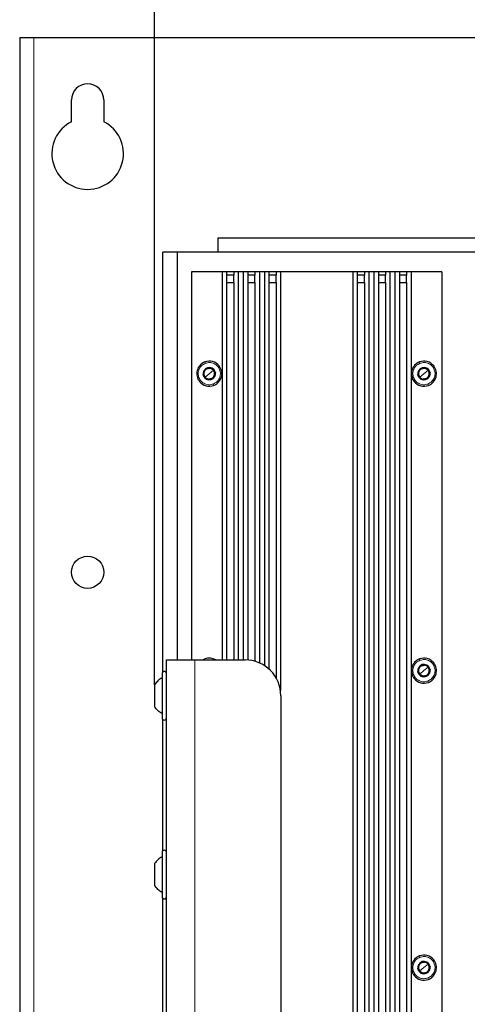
# Paper-space layout 'Blatt3' of a CAD drawing. Header units: millimetres. Extents: x 5 to 418, y 2 to 292.
# Tile 94 of 100: x 297 to 318, y 206 to 252. Entities that reach past the tile are written whole.
import ezdxf

# ---------------------------------------------------------------- set-up
doc = ezdxf.new("R2010")
doc.units = ezdxf.units.MM
doc.layers.add('SLD-0', color=7, linetype='Continuous')
doc.styles.add('SLDTEXTSTYLE0', font='TXT', dxfattribs={"width": 0.605})
doc.dimstyles.new('SLDDIMSTYLE0', dxfattribs={"dimtxt": 3.5, "dimasz": 3.302, "dimexe": 0, "dimexo": 0.0625, "dimgap": 0.875, "dimtad": 1, "dimdec": 0, "dimlfac": 6, "dimrnd": 1e-09, "dimzin": 12, "dimdsep": 46, "dimtxsty": 'SLDTEXTSTYLE0', "dimsah": 1, "dimcen": 0.09, "dimadec": 0, "dimazin": 3, "dimtfac": 1, "dimtofl": 0, "dimtmove": 0, "dimatfit": 3, "dimfxl": 1, "dimfrac": 2, "dimtolj": 1, "dimtzin": 12, "dimarcsym": 0})

# ---------------------------------------------------------------- blocks, each defined once
blk = doc.blocks.new('_D_23')
at = {"layer": 'SLD-0', "color": 7}
for p, q in [((303.059, 221.188), (303.059, 262.341)), ((384.826, 221.188), (384.826, 262.341)), ((384.826, 261.341), (303.059, 261.341))]:
    blk.add_line(p, q, dxfattribs=at)
for points in [[(303.059, 261.341), (306.361, 260.833), (306.361, 261.849)], [(384.826, 261.341), (381.524, 261.849), (381.524, 260.833)]]:
    blk.add_solid(points, dxfattribs=at)
at = {"layer": 'SLD-0', "color": 7, "insert": (339.932, 265.853), "char_height": 3.5, "attachment_point": 1, "style": 'SLDTEXTSTYLE0'}
blk.add_mtext('491', dxfattribs=at)

psp = doc.layouts.new('Blatt3')

# ---------------------------------------------------------------- linework, layer by layer
at = {"color": 7, "linetype": 'Continuous', "lineweight": 25}
for p, q in [((296.7756, 251.3413), (296.7756, 92.1746)), ((296.7756, 251.3413), (297.4423, 251.3413)), ((297.4423, 251.3413), (390.4423, 251.3413)), ((299.1923, 247.413), (299.1923, 248.4246)), ((300.6923, 248.4246), (300.6923, 247.413)), ((306.0256, 242.0079), (381.859, 242.0079)), ((306.0256, 241.3413), (306.0256, 242.0079)), ((303.4423, 221.7825), (303.4423, 241.3413)), ((304.109, 241.3413), (303.4423, 241.3413)), ((304.109, 241.3413), (304.109, 222.3413)), ((383.7756, 241.3413), (304.109, 241.3413)), ((304.7756, 240.4246), (304.7756, 222.3413)), ((306.2082, 240.4246), (304.7756, 240.4246)), ((306.2082, 240.4246), (306.2082, 222.3413)), ((306.4169, 240.4246), (306.2082, 240.4246)), ((306.4169, 240.4246), (306.4169, 240.2579)), ((306.7503, 240.4246), (306.4169, 240.4246)), ((306.7503, 240.4246), (306.7503, 240.2579)), ((306.959, 240.4246), (306.7503, 240.4246)), ((306.959, 240.4246), (306.959, 222.3413)), ((307.1916, 240.4246), (306.959, 240.4246)), ((307.1916, 240.4246), (307.1916, 222.3413)), ((307.4003, 240.4246), (307.1916, 240.4246)), ((307.4003, 240.4246), (307.4003, 240.2579)), ((307.7336, 240.4246), (307.4003, 240.4246)), ((307.7336, 240.4246), (307.7336, 240.2579)), ((307.9423, 240.4246), (307.7336, 240.4246)), ((307.9423, 240.4246), (307.9423, 222.2021)), ((308.1749, 240.4246), (307.9423, 240.4246)), ((308.1749, 240.4246), (308.1749, 222.0778)), ((308.3836, 240.4246), (308.1749, 240.4246)), ((308.3836, 240.4246), (308.3836, 240.2579)), ((308.7169, 240.4246), (308.3836, 240.4246)), ((308.7169, 240.4246), (308.7169, 240.2579)), ((308.9256, 240.4246), (308.7169, 240.4246)), ((308.9256, 240.4246), (308.9256, 220.9097)), ((312.2923, 240.4246), (308.9256, 240.4246)), ((312.2923, 240.4246), (312.2923, 153.6746)), ((312.501, 240.4246), (312.2923, 240.4246)), ((312.501, 240.4246), (312.501, 240.2579)), ((312.8343, 240.4246), (312.501, 240.4246)), ((312.8343, 240.4246), (312.8343, 240.2579)), ((313.043, 240.4246), (312.8343, 240.4246)), ((313.043, 240.4246), (313.043, 153.6746)), ((313.2756, 240.4246), (313.043, 240.4246)), ((313.2756, 240.4246), (313.2756, 153.6746)), ((313.4843, 240.4246), (313.2756, 240.4246)), ((313.4843, 240.4246), (313.4843, 240.2579)), ((313.8176, 240.4246), (313.4843, 240.4246)), ((313.8176, 240.4246), (313.8176, 240.2579)), ((314.0263, 240.4246), (313.8176, 240.4246)), ((314.0263, 240.4246), (314.0263, 153.6746)), ((314.259, 240.4246), (314.0263, 240.4246)), ((314.259, 240.4246), (314.259, 153.6746)), ((314.4676, 240.4246), (314.259, 240.4246)), ((314.4676, 240.4246), (314.4676, 240.2579)), ((314.801, 240.4246), (314.4676, 240.4246)), ((314.801, 240.4246), (314.801, 240.2579)), ((315.0097, 240.4246), (314.801, 240.4246)), ((315.0097, 240.4246), (315.0097, 153.6465)), ((316.4423, 240.4246), (315.0097, 240.4246)), ((316.4423, 240.4246), (316.4423, 153.6746)), ((306.4169, 240.2579), (306.4169, 239.9246)), ((306.7503, 240.2579), (306.4169, 240.2579)), ((306.4169, 239.9246), (306.4169, 222.3413)), ((306.4169, 239.9246), (306.7503, 239.9246)), ((306.7503, 239.9246), (306.7503, 240.2579)), ((306.7503, 239.9246), (306.7503, 222.3413)), ((307.4003, 240.2579), (307.4003, 239.9246)), ((307.7336, 240.2579), (307.4003, 240.2579)), ((307.4003, 239.9246), (307.4003, 222.3366)), ((307.4003, 239.9246), (307.7336, 239.9246)), ((307.7336, 239.9246), (307.7336, 240.2579)), ((307.7336, 239.9246), (307.7336, 222.2771)), ((308.3836, 240.2579), (308.3836, 239.9246)), ((308.7169, 240.2579), (308.3836, 240.2579)), ((308.3836, 239.9246), (308.3836, 221.9197)), ((308.3836, 239.9246), (308.7169, 239.9246)), ((308.7169, 239.9246), (308.7169, 240.2579)), ((308.7169, 239.9246), (308.7169, 221.5115)), ((312.501, 240.2579), (312.501, 239.9246)), ((312.8343, 240.2579), (312.501, 240.2579)), ((312.501, 239.9246), (312.501, 153.6746)), ((312.501, 239.9246), (312.8343, 239.9246)), ((312.8343, 239.9246), (312.8343, 240.2579)), ((312.8343, 239.9246), (312.8343, 153.6746)), ((313.4843, 240.2579), (313.4843, 239.9246)), ((313.8176, 240.2579), (313.4843, 240.2579)), ((313.4843, 239.9246), (313.4843, 153.6746)), ((313.4843, 239.9246), (313.8176, 239.9246)), ((313.8176, 239.9246), (313.8176, 240.2579)), ((313.8176, 239.9246), (313.8176, 153.6746)), ((314.4676, 240.2579), (314.4676, 239.9246)), ((314.801, 240.2579), (314.4676, 240.2579)), ((314.4676, 239.9246), (314.4676, 153.6746)), ((314.4676, 239.9246), (314.801, 239.9246)), ((314.801, 239.9246), (314.801, 240.2579)), ((314.801, 239.9246), (314.801, 153.6746)), ((305.7131, 235.9438), (305.8037, 235.8314)), ((305.8037, 235.8314), (305.8942, 235.719)), ((315.7131, 235.9438), (315.8037, 235.8314)), ((315.8037, 235.8314), (315.8942, 235.719)), ((305.4142, 235.5178), (305.3237, 235.6302)), ((305.5048, 235.4054), (305.4142, 235.5178)), ((315.4142, 235.5178), (315.3237, 235.6302)), ((315.5048, 235.4054), (315.4142, 235.5178)), ((303.609, 222.3413), (304.9423, 222.3413)), ((303.609, 202.3413), (303.609, 222.3413)), ((304.9423, 222.3413), (307.2756, 222.3413)), ((305.3085, 222.3413), (305.4014, 222.3864)), ((315.7131, 222.1105), (315.8037, 221.9981)), ((315.8037, 221.9981), (315.8942, 221.8857)), ((303.409, 221.7079), (303.409, 219.6413)), ((315.4142, 221.6845), (315.3237, 221.7969)), ((315.5048, 221.5721), (315.4142, 221.6845)), ((303.059, 221.1879), (303.059, 220.1613)), ((308.9423, 220.6746), (308.9423, 204.0079)), ((303.4423, 213.4491), (303.4423, 219.5667)), ((303.409, 213.3746), (303.409, 211.3079)), ((303.059, 212.8546), (303.059, 211.8279)), ((303.4423, 205.1158), (303.4423, 211.2334)), ((315.7131, 208.2772), (315.8037, 208.1647)), ((315.4142, 207.8511), (315.3237, 207.9635)), ((315.5048, 207.7387), (315.4142, 207.8511)), ((315.8037, 208.1647), (315.8942, 208.0523))]:
    psp.add_line(p, q, dxfattribs=at)
at = {"color": 7, "linetype": 'Continuous', "lineweight": 18}
for p, q in [((297.4423, 251.3413), (297.4423, 92.1746)), ((305.4014, 236.2198), (305.4251, 236.1575)), ((315.4014, 236.2198), (315.4251, 236.1575)), ((305.609, 235.6746), (305.8037, 235.8314)), ((305.8037, 235.8314), (305.8348, 235.8565)), ((315.609, 235.6746), (315.8037, 235.8314)), ((315.8037, 235.8314), (315.8348, 235.8565)), ((305.4142, 235.5178), (305.3831, 235.4927)), ((305.609, 235.6746), (305.4142, 235.5178)), ((315.4142, 235.5178), (315.3831, 235.4927)), ((315.609, 235.6746), (315.4142, 235.5178)), ((305.8165, 235.1295), (305.7928, 235.1918)), ((315.8165, 235.1295), (315.7928, 235.1918)), ((304.9423, 202.3413), (304.9423, 222.3413)), ((305.4014, 222.3864), (305.4186, 222.3413)), ((315.4014, 222.3864), (315.4251, 222.3241)), ((315.609, 221.8413), (315.8037, 221.9981)), ((315.8037, 221.9981), (315.8348, 222.0232)), ((315.4142, 221.6845), (315.3831, 221.6594)), ((315.609, 221.8413), (315.4142, 221.6845)), ((315.8165, 221.2961), (315.7928, 221.3584)), ((315.4014, 208.5531), (315.4251, 208.4908)), ((315.4142, 207.8511), (315.3831, 207.826)), ((315.609, 208.0079), (315.4142, 207.8511)), ((315.609, 208.0079), (315.8037, 208.1647)), ((315.8037, 208.1647), (315.8348, 208.1898)), ((315.8165, 207.4628), (315.7928, 207.5251))]:
    psp.add_line(p, q, dxfattribs=at)
at = {"color": 7, "linetype": 'Continuous', "lineweight": 25}
psp.add_circle((299.9423, 226.4246), 0.75, dxfattribs=at)
for centre, radius, start, end in [((299.9423, 248.4246), 0.75, 0, 180), ((299.9423, 245.9246), 1.6667, 116.74368, 63.25632), ((305.609, 235.6746), 0.5833, 110.84512, 218.84512), ((305.609, 235.6746), 0.5833, 38.84512, 110.84512), ((315.609, 235.6746), 0.5833, 110.84512, 218.84512), ((315.609, 235.6746), 0.5833, 38.84512, 110.84512), ((305.609, 235.6746), 0.29, 38.84512, 218.84512), ((305.609, 235.6746), 0.25, 158.84512, 218.84512), ((305.609, 235.6746), 0.25, 98.84512, 158.84512), ((305.609, 235.6746), 0.29, 218.84512, 38.84512), ((305.609, 235.6746), 0.25, 38.84512, 98.84512), ((305.609, 235.6746), 0.25, 338.84512, 38.84512), ((305.609, 235.6746), 0.5833, 290.84512, 38.84512), ((315.609, 235.6746), 0.29, 38.84512, 218.84512), ((315.609, 235.6746), 0.25, 158.84512, 218.84512), ((315.609, 235.6746), 0.25, 98.84512, 158.84512), ((315.609, 235.6746), 0.29, 218.84512, 38.84512), ((315.609, 235.6746), 0.25, 38.84512, 98.84512), ((315.609, 235.6746), 0.25, 338.84512, 38.84512), ((315.609, 235.6746), 0.5833, 290.84512, 38.84512), ((305.609, 235.6746), 0.5833, 218.84512, 290.84512), ((305.609, 235.6746), 0.25, 218.84512, 278.84512), ((305.609, 235.6746), 0.25, 278.84512, 338.84512), ((315.609, 235.6746), 0.5833, 218.84512, 290.84512), ((315.609, 235.6746), 0.25, 218.84512, 278.84512), ((315.609, 235.6746), 0.25, 278.84512, 338.84512), ((305.609, 221.8413), 0.5833, 58.99728, 110.84512), ((307.2756, 220.6746), 1.6667, 0, 90), ((315.609, 221.8413), 0.5833, 110.84512, 218.84512), ((315.609, 221.8413), 0.29, 38.84512, 218.84512), ((315.609, 221.8413), 0.25, 98.84512, 158.84512), ((315.609, 221.8413), 0.29, 218.84512, 38.84512), ((315.609, 221.8413), 0.5833, 38.84512, 110.84512), ((315.609, 221.8413), 0.25, 38.84512, 98.84512), ((315.609, 221.8413), 0.25, 338.84512, 38.84512), ((315.609, 221.8413), 0.5833, 290.84512, 38.84512), ((303.509, 221.7079), 0.1, 0, 180), ((315.609, 221.8413), 0.25, 158.84512, 218.84512), ((315.609, 221.8413), 0.25, 218.84512, 278.84512), ((315.609, 221.8413), 0.25, 278.84512, 338.84512), ((315.609, 221.8413), 0.5833, 218.84512, 290.84512), ((303.509, 219.6413), 0.1, 180, 0), ((303.509, 213.3746), 0.1, 0, 180), ((303.509, 211.3079), 0.1, 180, 0), ((315.609, 208.0079), 0.5833, 110.84512, 218.84512), ((315.609, 208.0079), 0.29, 38.84512, 218.84512), ((315.609, 208.0079), 0.25, 98.84512, 158.84512), ((315.609, 208.0079), 0.5833, 38.84512, 110.84512), ((315.609, 208.0079), 0.25, 38.84512, 98.84512), ((315.609, 208.0079), 0.5833, 290.84512, 38.84512), ((315.609, 208.0079), 0.25, 158.84512, 218.84512), ((315.609, 208.0079), 0.29, 218.84512, 38.84512), ((315.609, 208.0079), 0.25, 218.84512, 278.84512), ((315.609, 208.0079), 0.25, 278.84512, 338.84512), ((315.609, 208.0079), 0.25, 338.84512, 38.84512), ((315.609, 208.0079), 0.5833, 218.84512, 290.84512)]:
    psp.add_arc(centre, radius, start, end, dxfattribs=at)
at = {"color": 7, "linetype": 'Continuous', "lineweight": 18}
for points in [[(305.7928, 235.1918), (305.7268, 235.175), (305.5949, 235.1413), (305.3917, 235.1918), (305.2235, 235.3105), (305.1135, 235.486), (305.079, 235.6901), (305.1256, 235.8906), (305.2438, 236.0635), (305.3647, 236.1261), (305.4251, 236.1575)], [(305.4251, 236.1575), (305.4911, 236.1743), (305.623, 236.2079), (305.8262, 236.1574), (305.9944, 236.0387), (306.1044, 235.8632), (306.1389, 235.6591), (306.0923, 235.4586), (305.9741, 235.2857), (305.8532, 235.2231), (305.7928, 235.1918)], [(315.7928, 235.1918), (315.7268, 235.175), (315.5949, 235.1413), (315.3917, 235.1918), (315.2235, 235.3105), (315.1135, 235.486), (315.079, 235.6901), (315.1256, 235.8906), (315.2438, 236.0635), (315.3647, 236.1261), (315.4251, 236.1575)], [(315.4251, 236.1575), (315.4911, 236.1743), (315.623, 236.2079), (315.8262, 236.1574), (315.9944, 236.0387), (316.1044, 235.8632), (316.1389, 235.6591), (316.0923, 235.4586), (315.9741, 235.2857), (315.8532, 235.2231), (315.7928, 235.1918)], [(315.7928, 221.3584), (315.7268, 221.3416), (315.5949, 221.308), (315.3917, 221.3585), (315.2235, 221.4772), (315.1135, 221.6526), (315.079, 221.8568), (315.1256, 222.0573), (315.2438, 222.2302), (315.3647, 222.2928), (315.4251, 222.3241)], [(315.4251, 222.3241), (315.4911, 222.3409), (315.623, 222.3745), (315.8262, 222.3241), (315.9944, 222.2054), (316.1044, 222.0299), (316.1389, 221.8257), (316.0923, 221.6252), (315.9741, 221.4524), (315.8532, 221.3897), (315.7928, 221.3584)], [(315.7928, 207.5251), (315.7268, 207.5083), (315.5949, 207.4747), (315.3917, 207.5251), (315.2235, 207.6439), (315.1135, 207.8193), (315.079, 208.0235), (315.1256, 208.224), (315.2438, 208.3968), (315.3647, 208.4595), (315.4251, 208.4908)], [(315.4251, 208.4908), (315.4911, 208.5076), (315.623, 208.5412), (315.8262, 208.4907), (315.9944, 208.372), (316.1044, 208.1966), (316.1389, 207.9924), (316.0923, 207.7919), (315.9741, 207.6191), (315.8532, 207.5564), (315.7928, 207.5251)]]:
    psp.add_open_spline(points, degree=3, dxfattribs=at)
at = {"color": 7, "linetype": 'Continuous', "lineweight": 25}
for points, knots in [([(305.3237, 235.6302), (305.3411, 235.6751), (305.3758, 235.7649), (305.4105, 235.8546), (305.4279, 235.8994)], [0, 0, 0, 0, 0.5003625, 1, 1, 1, 1]), ([(305.4279, 235.8994), (305.4755, 235.9069), (305.5706, 235.9217), (305.6656, 235.9364), (305.7131, 235.9438)], [0, 0, 0, 0, 0.5004301, 1, 1, 1, 1]), ([(315.3237, 235.6302), (315.3411, 235.6751), (315.3758, 235.7649), (315.4105, 235.8546), (315.4279, 235.8994)], [0, 0, 0, 0, 0.5003625, 1, 1, 1, 1]), ([(315.4279, 235.8994), (315.4755, 235.9069), (315.5706, 235.9217), (315.6656, 235.9364), (315.7131, 235.9438)], [0, 0, 0, 0, 0.5004301, 1, 1, 1, 1]), ([(305.79, 235.4498), (305.7424, 235.4424), (305.6473, 235.4276), (305.5523, 235.4128), (305.5048, 235.4054)], [0, 0, 0, 0, 0.50043007, 1, 1, 1, 1]), ([(305.8942, 235.719), (305.8768, 235.6741), (305.8421, 235.5844), (305.8074, 235.4946), (305.79, 235.4498)], [0, 0, 0, 0, 0.5003625, 1, 1, 1, 1]), ([(315.79, 235.4498), (315.7424, 235.4424), (315.6473, 235.4276), (315.5523, 235.4128), (315.5048, 235.4054)], [0, 0, 0, 0, 0.50043007, 1, 1, 1, 1]), ([(315.8942, 235.719), (315.8768, 235.6741), (315.8421, 235.5844), (315.8074, 235.4946), (315.79, 235.4498)], [0, 0, 0, 0, 0.5003625, 1, 1, 1, 1]), ([(315.3237, 221.7969), (315.3411, 221.8418), (315.3758, 221.9315), (315.4105, 222.0213), (315.4279, 222.0661)], [0, 0, 0, 0, 0.5003625, 1, 1, 1, 1]), ([(315.4279, 222.0661), (315.4755, 222.0735), (315.5706, 222.0883), (315.6656, 222.1031), (315.7131, 222.1105)], [0, 0, 0, 0, 0.5004301, 1, 1, 1, 1]), ([(315.79, 221.6164), (315.7424, 221.609), (315.6473, 221.5942), (315.5523, 221.5794), (315.5048, 221.5721)], [0, 0, 0, 0, 0.50043007, 1, 1, 1, 1]), ([(315.8942, 221.8857), (315.8768, 221.8408), (315.8421, 221.751), (315.8074, 221.6613), (315.79, 221.6164)], [0, 0, 0, 0, 0.5003625, 1, 1, 1, 1]), ([(315.3237, 207.9635), (315.3411, 208.0084), (315.3758, 208.0982), (315.4105, 208.1879), (315.4279, 208.2328)], [0, 0, 0, 0, 0.5003625, 1, 1, 1, 1]), ([(315.4279, 208.2328), (315.4755, 208.2402), (315.5706, 208.255), (315.6656, 208.2698), (315.7131, 208.2772)], [0, 0, 0, 0, 0.5004301, 1, 1, 1, 1]), ([(315.79, 207.7831), (315.7424, 207.7757), (315.6473, 207.7609), (315.5523, 207.7461), (315.5048, 207.7387)], [0, 0, 0, 0, 0.50043007, 1, 1, 1, 1]), ([(315.8942, 208.0523), (315.8768, 208.0074), (315.8421, 207.9177), (315.8074, 207.8279), (315.79, 207.7831)], [0, 0, 0, 0, 0.5003625, 1, 1, 1, 1])]:
    psp.add_open_spline(points, degree=3, knots=knots, dxfattribs=at)
for points in [[(303.409, 221.5079), (303.3412, 221.4649), (303.2058, 221.3787), (303.1079, 221.2515), (303.059, 221.1879)], [(303.409, 219.8413), (303.3412, 219.8843), (303.2058, 219.9705), (303.1079, 220.0977), (303.059, 220.1613)], [(303.409, 213.1746), (303.3412, 213.1315), (303.2058, 213.0454), (303.1079, 212.9182), (303.059, 212.8546)], [(303.409, 211.5079), (303.3412, 211.551), (303.2058, 211.6372), (303.1079, 211.7643), (303.059, 211.8279)]]:
    psp.add_open_spline(points, degree=3, dxfattribs=at)

# ---------------------------------------------------------------- dimensions: what is measured, and where the dimension line sits
at = {"layer": 'SLD-0', "color": 7}
dim = psp.add_linear_dim(base=(303.059, 261.3413), p1=(384.8256, 221.1879), p2=(303.059, 221.1879), dimstyle='SLDDIMSTYLE0', dxfattribs=at)
dim.commit()
dim.dimension.update_dxf_attribs({"geometry": '_D_23', "text_midpoint": (343.9423, 261.3413), "dimtype": 160})

doc.saveas('drawing.dxf')
